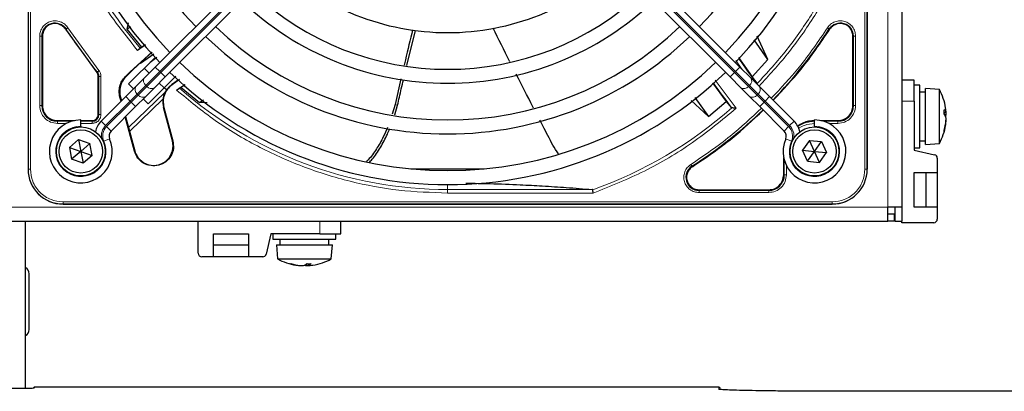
# Paper-space layout 'Blatt3' of a CAD drawing. Header units: millimetres. Extents: x 5 to 418, y 2 to 292.
# Tile 44 of 75: x 93 to 117, y 215 to 224. Entities that reach past the tile are written whole.
import ezdxf

# ---------------------------------------------------------------- set-up
doc = ezdxf.new("R2010")
doc.units = ezdxf.units.MM

psp = doc.layouts.new('Blatt3')

# ---------------------------------------------------------------- linework, layer by layer
at = {"color": 7, "linetype": 'Continuous', "lineweight": 18}
for p, q in [((113.7471, 219.5309), (113.7471, 239.6976)), ((93.2441, 238.7892), (93.2441, 220.4392)), ((93.2939, 238.7892), (93.2939, 220.4392)), ((113.2003, 220.4392), (113.2003, 238.7892)), ((113.2501, 220.4392), (113.2501, 238.7892)), ((96.3798, 222.7704), (102.0317, 228.4224)), ((102.0553, 228.3988), (96.4033, 222.7469)), ((104.439, 228.3988), (110.0909, 222.7469)), ((110.1145, 222.7704), (104.4625, 228.4224)), ((93.5163, 221.956), (93.5163, 223.6162)), ((93.5663, 221.9559), (93.5663, 223.6163)), ((93.5813, 223.6163), (93.5663, 223.6163)), ((94.145, 223.7857), (94.1324, 223.7776)), ((94.1871, 223.8125), (94.9291, 222.7912)), ((112.3618, 223.7776), (112.3492, 223.7857)), ((112.913, 223.6163), (112.928, 223.6163)), ((112.928, 223.6163), (112.928, 221.9559)), ((112.9779, 223.6162), (112.9779, 221.956)), ((110.276, 222.821), (110.118, 223.0366)), ((94.8791, 222.7498), (94.8907, 222.7593)), ((94.913, 222.6551), (94.928, 222.6551)), ((94.928, 222.6551), (94.928, 221.7476)), ((94.9779, 222.6551), (94.9779, 221.7475)), ((95.681, 222.7514), (95.6742, 222.7602)), ((96.0464, 222.4371), (96.3798, 222.7704)), ((96.4033, 222.7469), (96.07, 222.4135)), ((96.2737, 222.8765), (96.3798, 222.7704)), ((96.4033, 222.7469), (96.3798, 222.7704)), ((96.4033, 222.7469), (96.5094, 222.6408)), ((110.0909, 222.7469), (109.9849, 222.6408)), ((110.0909, 222.7469), (110.1145, 222.7704)), ((110.0909, 222.7469), (110.4243, 222.4135)), ((110.2206, 222.8765), (110.1145, 222.7704)), ((110.4478, 222.4371), (110.1145, 222.7704)), ((95.5583, 222.6444), (95.5707, 222.6411)), ((95.841, 222.2317), (96.0464, 222.4371)), ((96.0464, 222.4371), (96.07, 222.4135)), ((96.6676, 222.4592), (96.6723, 222.4525)), ((109.6322, 222.5642), (110.1297, 221.8932)), ((110.4478, 222.4371), (110.4243, 222.4135)), ((110.6532, 222.2317), (110.4478, 222.4371)), ((95.6356, 221.433), (96.5032, 222.2708)), ((95.6744, 222.0651), (95.841, 222.2317)), ((95.8646, 222.2082), (95.6979, 222.0415)), ((95.8646, 222.2082), (95.841, 222.2317)), ((96.07, 222.4135), (95.8646, 222.2082)), ((110.4243, 222.4135), (110.6296, 222.2082)), ((110.6296, 222.2082), (110.6532, 222.2317)), ((110.6296, 222.2082), (110.7963, 222.0415)), ((110.8199, 222.0651), (110.6532, 222.2317)), ((93.5663, 221.9559), (93.5813, 221.9559)), ((95.0891, 221.4798), (95.6744, 222.0651)), ((95.6979, 222.0415), (95.1127, 221.4563)), ((95.4413, 222.1582), (95.429, 222.1615)), ((95.5683, 222.1711), (95.6744, 222.0651)), ((95.6744, 222.0651), (95.6979, 222.0415)), ((95.6979, 222.0415), (95.804, 221.9354)), ((101.9943, 221.9861), (102.0522, 221.9679)), ((110.7963, 222.0415), (110.6902, 221.9354)), ((110.8199, 222.0651), (110.7963, 222.0415)), ((110.7963, 222.0415), (111.3815, 221.4563)), ((110.9259, 222.1711), (110.8199, 222.0651)), ((111.4051, 221.4798), (110.8199, 222.0651)), ((112.913, 221.9559), (112.928, 221.9559)), ((114.3771, 222.0642), (114.0805, 222.0642)), ((94.913, 221.7476), (94.928, 221.7476)), ((96.4678, 221.9123), (96.4785, 221.9151)), ((93.9388, 221.5984), (93.9388, 221.5834)), ((94.2842, 221.5834), (93.9388, 221.5834)), ((94.1585, 221.5335), (93.9389, 221.5335)), ((94.7638, 221.5834), (94.4971, 221.5834)), ((94.7638, 221.5335), (94.4971, 221.5335)), ((94.7638, 221.5984), (94.7638, 221.5834)), ((94.9831, 221.5859), (95.0891, 221.4798)), ((111.5112, 221.5859), (111.4051, 221.4798)), ((112.5555, 221.5834), (112.21, 221.5834)), ((112.5554, 221.5335), (112.3357, 221.5335)), ((112.5555, 221.5984), (112.5555, 221.5834)), ((95.1127, 221.4563), (95.2188, 221.3502)), ((111.3815, 221.4563), (111.2755, 221.3502)), ((95.0466, 221.1052), (95.184, 221.1654)), ((96.6811, 221.1161), (96.6918, 221.1189)), ((111.4476, 221.1052), (111.3103, 221.1654)), ((95.7849, 220.8759), (95.7742, 220.8731)), ((111.278, 220.6514), (111.278, 220.3059)), ((93.2388, 220.4392), (93.2441, 220.4392)), ((93.2441, 220.4392), (93.2939, 220.4392)), ((109.0757, 220.5122), (109.0838, 220.4995)), ((111.263, 220.3059), (111.278, 220.3059)), ((111.3279, 220.5257), (111.3279, 220.306)), ((113.2003, 220.4392), (113.2501, 220.4392)), ((113.2555, 220.4392), (113.2501, 220.4392)), ((103.2471, 220.0726), (103.2471, 219.9546)), ((106.6917, 219.9546), (103.2471, 219.9546)), ((103.2471, 219.8716), (103.2471, 219.9546)), ((106.7205, 219.8716), (103.2471, 219.8716)), ((109.2451, 219.9484), (109.2451, 219.9334)), ((110.9055, 219.9334), (109.2451, 219.9334)), ((110.9054, 219.8835), (109.2452, 219.8835)), ((110.9055, 219.9484), (110.9055, 219.9334)), ((94.0721, 219.6611), (112.4221, 219.6611)), ((94.0721, 219.6611), (94.0721, 219.6113)), ((94.0721, 219.6113), (112.4221, 219.6113)), ((94.0721, 219.6113), (94.0721, 219.6059)), ((112.4221, 219.6611), (112.4221, 219.6113)), ((112.4221, 219.6113), (112.4221, 219.6059)), ((71.9138, 219.5309), (113.7471, 219.5309)), ((100.1971, 218.9009), (100.1971, 219.1976)), ((93.4002, 215.2441), (93.3805, 215.2243)), ((109.7155, 215.1923), (109.7155, 215.2441))]:
    psp.add_line(p, q, dxfattribs=at)
at = {"color": 7, "linetype": 'Continuous', "lineweight": 25}
for p, q in [((114.0805, 239.6976), (114.0805, 219.5309)), ((93.2388, 238.7892), (93.2388, 220.4392)), ((113.2555, 238.7892), (113.2555, 220.4392)), ((93.2388, 228.9094), (93.2388, 220.4392)), ((113.2555, 220.4392), (113.2555, 228.9094)), ((101.9256, 228.5285), (96.2737, 222.8765)), ((104.5686, 228.5285), (110.2206, 222.8765)), ((96.5094, 222.6408), (102.1613, 228.2928)), ((109.9849, 222.6408), (104.3329, 228.2928)), ((95.6225, 223.9275), (95.5961, 223.7818)), ((95.5961, 223.7818), (95.6848, 223.845)), ((93.5813, 223.6163), (93.5813, 221.9559)), ((94.1324, 223.7776), (94.8791, 222.7498)), ((95.5961, 223.7818), (95.9425, 223.3534)), ((102.2769, 222.9161), (102.4775, 223.7513)), ((110.888, 223.0604), (110.6296, 223.6165)), ((112.913, 221.9559), (112.913, 223.6163)), ((96.0373, 223.41), (95.8488, 223.2751)), ((95.9425, 223.3534), (96.0316, 223.4167)), ((110.888, 223.0604), (110.5573, 223.5287)), ((95.6742, 222.7602), (96.1913, 223.2355)), ((96.1979, 223.2282), (95.9077, 222.9702)), ((95.9425, 223.3534), (95.9155, 223.3249)), ((96.2361, 223.1862), (95.919, 222.9578)), ((95.6339, 222.4725), (96.2686, 223.1071)), ((95.908, 222.9699), (95.681, 222.7514)), ((95.919, 222.9578), (95.9077, 222.9702)), ((96.3124, 223.104), (96.1504, 222.9889)), ((110.1817, 223.1038), (110.5111, 222.645)), ((110.5111, 222.645), (110.888, 223.0604)), ((94.913, 221.7476), (94.913, 222.6551)), ((95.6742, 222.7602), (95.5583, 222.6444)), ((95.5707, 222.6411), (95.681, 222.7514)), ((96.0111, 222.8496), (96.1289, 222.7317)), ((96.2737, 222.8765), (96.0154, 222.6182)), ((96.7611, 222.6569), (96.4864, 222.3822)), ((110.2206, 222.8765), (110.4789, 222.6182)), ((95.7518, 222.3546), (95.6339, 222.4725)), ((96.0154, 222.6182), (95.81, 222.4128)), ((96.2511, 222.3825), (96.5094, 222.6408)), ((96.3646, 222.496), (96.4825, 222.3782)), ((96.849, 222.5759), (96.6723, 222.4525)), ((96.7819, 222.3259), (96.9771, 222.4616)), ((96.9838, 222.4557), (96.8915, 222.392)), ((102.1343, 222.5926), (101.9943, 221.9861)), ((109.5643, 222.5032), (109.8927, 222.053)), ((110.2432, 222.3825), (109.9849, 222.6408)), ((110.4789, 222.6182), (110.6843, 222.4128)), ((110.6196, 222.4893), (110.5111, 222.645)), ((114.3771, 222.5642), (114.0805, 222.5642)), ((114.3771, 222.0642), (114.3771, 222.5642)), ((114.5105, 222.4476), (114.3771, 222.4476)), ((114.5105, 220.9476), (114.5105, 222.4476)), ((95.81, 222.4128), (95.5683, 222.1711)), ((96.0457, 222.1771), (96.2511, 222.3825)), ((96.4864, 222.3822), (96.1053, 222.0011)), ((96.5422, 222.3304), (96.4864, 222.3822)), ((96.5395, 222.3329), (96.5032, 222.2708)), ((96.8915, 222.392), (96.8527, 222.374)), ((96.8915, 222.392), (97.3317, 222.0272)), ((110.4486, 222.1771), (110.2432, 222.3825)), ((110.6843, 222.4128), (110.9259, 222.1711)), ((114.6438, 222.2809), (114.5105, 222.2809)), ((114.9771, 222.3392), (114.6438, 222.3642)), ((114.6438, 221.0309), (114.6438, 222.3642)), ((114.9771, 221.0559), (114.9771, 222.3392)), ((95.5683, 222.1711), (94.9831, 221.5859)), ((95.4564, 222.0592), (95.429, 222.1615)), ((95.4413, 222.1582), (95.4654, 222.0682)), ((96.4543, 222.1077), (95.6603, 221.341)), ((95.804, 221.9354), (96.0457, 222.1771)), ((96.1053, 222.0011), (95.9875, 222.1189)), ((97.3317, 222.0272), (97.4267, 222.0912)), ((97.5134, 222.0249), (97.3317, 222.0272)), ((101.9944, 221.9861), (101.9245, 221.7518)), ((101.9853, 221.7401), (102.0522, 221.9679)), ((109.0552, 222.0817), (109.4694, 221.701)), ((109.1413, 222.1488), (109.4694, 221.701)), ((109.4694, 221.701), (109.8927, 222.053)), ((109.8927, 222.053), (110.0115, 221.9096)), ((110.6902, 221.9354), (110.4486, 222.1771)), ((110.9259, 222.1711), (111.5112, 221.5859)), ((114.3771, 222.0642), (114.3771, 220.8976)), ((95.2188, 221.3502), (95.804, 221.9354)), ((96.6811, 221.1161), (96.4678, 221.9123)), ((96.4785, 221.9151), (96.6918, 221.1189)), ((110.0115, 221.9096), (110.0257, 221.9029)), ((111.2755, 221.3502), (110.6902, 221.9354)), ((115.0916, 221.7852), (115.1343, 221.7967)), ((115.0999, 221.7452), (115.1367, 221.7502)), ((115.1172, 221.7164), (115.1343, 221.7205)), ((115.1337, 221.7966), (115.1343, 221.7965)), ((93.9388, 221.5984), (94.3437, 221.5984)), ((94.4971, 221.4642), (94.4971, 221.6142)), ((94.4971, 221.5984), (94.7638, 221.5984)), ((95.7742, 220.8731), (95.556, 221.6874)), ((95.565, 221.6964), (95.6356, 221.433)), ((111.9971, 221.4642), (111.9971, 221.6142)), ((112.1506, 221.5984), (112.5555, 221.5984)), ((115.13, 221.56), (115.1343, 221.5594)), ((115.134, 221.5959), (115.1367, 221.5952)), ((115.1343, 221.5984), (115.1343, 221.5984)), ((94.4971, 221.4642), (94.4971, 221.4476)), ((95.6356, 221.433), (95.7849, 220.8759)), ((111.9971, 221.4642), (111.9971, 221.4476)), ((94.4431, 221.1478), (94.2245, 220.9593)), ((94.4431, 221.1478), (94.7157, 221.0528)), ((94.4431, 221.1478), (94.4971, 220.8642)), ((94.7157, 221.0528), (94.4971, 220.8642)), ((94.7697, 220.7692), (94.7157, 221.0528)), ((111.878, 221.1272), (111.7098, 220.8926)), ((111.878, 221.1272), (112.1653, 221.0989)), ((111.9971, 220.8642), (111.878, 221.1272)), ((111.9971, 220.8642), (112.1653, 221.0989)), ((112.1653, 221.0989), (112.2844, 220.8359)), ((114.5105, 221.1142), (114.6438, 221.1142)), ((114.6438, 221.0309), (114.9771, 221.0559)), ((94.2245, 220.9593), (94.2785, 220.6757)), ((94.2245, 220.9593), (94.4971, 220.8642)), ((94.4971, 220.8642), (94.2785, 220.6757)), ((94.4971, 220.8642), (94.7697, 220.7692)), ((94.4971, 220.8642), (94.5511, 220.5807)), ((111.829, 220.6296), (111.7098, 220.8926)), ((111.7098, 220.8926), (111.9971, 220.8642)), ((111.829, 220.6296), (111.9971, 220.8642)), ((111.9971, 220.8642), (112.2844, 220.8359)), ((112.1162, 220.6013), (111.9971, 220.8642)), ((112.1162, 220.6013), (112.2844, 220.8359)), ((114.3771, 220.9476), (114.5105, 220.9476)), ((114.3771, 220.8976), (114.8625, 220.7855)), ((94.5511, 220.5807), (94.2785, 220.6757)), ((94.7697, 220.7692), (94.5511, 220.5807)), ((111.263, 220.3059), (111.263, 220.7108)), ((111.829, 220.6296), (112.1162, 220.6013)), ((114.9271, 220.7043), (114.9271, 220.3642)), ((102.3721, 220.4476), (104.1221, 220.4476)), ((114.3771, 219.5309), (114.3771, 220.3642)), ((114.3771, 220.3642), (114.9271, 220.3642)), ((114.6521, 220.3642), (114.6521, 219.5309)), ((114.9271, 220.3642), (114.9271, 219.5309)), ((109.2451, 219.9484), (110.9055, 219.9484)), ((94.0721, 219.6059), (112.4221, 219.6059)), ((94.0721, 219.6059), (102.5422, 219.6059)), ((114.0805, 219.5309), (113.7471, 219.5309)), ((113.7471, 219.1976), (113.7471, 219.5309)), ((113.9138, 219.5309), (113.9138, 219.1976)), ((114.0805, 219.5309), (114.0805, 219.1976)), ((114.9271, 219.5309), (114.3771, 219.5309)), ((114.9271, 219.5309), (114.9271, 219.2476)), ((71.9138, 219.1976), (113.7471, 219.1976)), ((93.1805, 215.217), (93.1805, 219.1976)), ((97.2971, 218.4342), (97.2971, 219.1976)), ((100.6971, 218.9009), (100.6971, 219.1976)), ((113.8971, 219.3642), (113.7471, 219.3642)), ((113.8971, 219.1976), (113.7471, 219.1976)), ((113.8971, 219.3642), (113.8971, 219.1976)), ((113.9138, 219.1976), (114.0805, 219.1976)), ((114.0805, 219.1642), (114.0805, 219.1976)), ((114.8438, 219.1642), (114.0805, 219.1642)), ((97.6638, 218.9009), (98.4971, 218.9009)), ((97.6638, 218.3509), (97.6638, 218.9009)), ((98.4971, 218.9009), (98.4971, 218.3509)), ((99.0305, 218.9009), (98.9184, 218.4155)), ((100.1971, 218.9009), (99.0305, 218.9009)), ((99.0805, 218.9009), (99.0805, 218.7676)), ((100.1971, 218.9009), (100.6971, 218.9009)), ((100.5805, 218.7676), (100.5805, 218.9009)), ((99.0805, 218.7676), (100.5805, 218.7676)), ((99.2471, 218.7676), (99.2471, 218.6342)), ((100.4138, 218.6342), (100.4138, 218.7676)), ((98.4971, 218.6259), (97.6638, 218.6259)), ((99.1638, 218.6342), (99.1888, 218.3009)), ((99.1638, 218.6342), (100.4971, 218.6342)), ((100.4721, 218.3009), (100.4971, 218.6342)), ((97.6638, 218.3509), (97.3805, 218.3509)), ((98.4971, 218.3509), (97.6638, 218.3509)), ((98.8372, 218.3509), (98.4971, 218.3509)), ((99.1888, 218.3009), (100.4721, 218.3009)), ((99.6928, 218.1481), (99.6923, 218.1437)), ((99.7288, 218.144), (99.7281, 218.1413)), ((99.7313, 218.1438), (99.7313, 218.1437)), ((99.8493, 218.1608), (99.8534, 218.1437)), ((99.8781, 218.1781), (99.883, 218.1413)), ((99.9181, 218.1864), (99.9296, 218.1437)), ((99.9294, 218.1444), (99.9294, 218.1437)), ((93.2638, 216.6142), (93.2638, 217.9476)), ((93.3767, 215.2343), (93.3644, 215.222)), ((109.7155, 215.2441), (93.4002, 215.2441)), ((117.7471, 215.1423), (112.5805, 215.1423))]:
    psp.add_line(p, q, dxfattribs=at)
for centre, radius in [((94.4971, 220.8642), 0.5833), ((94.4971, 220.8642), 0.5167), ((111.9971, 220.8642), 0.5833), ((111.9971, 220.8642), 0.5167)]:
    psp.add_circle(centre, radius, dxfattribs=at)
for centre, radius, start, end in [((103.2471, 229.6142), 9.5417, 136.00085, 223.99915), ((103.2471, 229.6142), 9.5417, 316.00085, 43.99915), ((103.2471, 229.6142), 9.2083, 136.03708, 223.96292), ((103.2471, 229.6142), 9.2083, 316.03708, 43.96292), ((103.2471, 229.6142), 8.3333, 136.14599, 223.85401), ((103.2471, 229.6142), 8.3333, 316.14599, 43.85401), ((103.2471, 229.6142), 5.9167, 226.61418, 270), ((103.2471, 229.6142), 5.9167, 270, 313.38582), ((103.2471, 229.6142), 6.7917, 226.40617, 313.59383), ((103.2471, 229.6142), 7.125, 226.34037, 270), ((103.2471, 229.6142), 7.125, 270, 313.65963), ((103.2471, 229.6142), 8, 226.19375, 313.80625), ((103.2471, 229.6142), 8.3333, 226.14599, 270), ((103.2471, 229.6142), 8.3333, 270, 313.85401), ((103.2471, 229.6142), 10.8083, 315.88355, 327.36633), ((103.2471, 229.6142), 9.2083, 226.03708, 313.96292), ((123.2051, 232.1085), 15.8406, 214.77699, 217.39093), ((94.7638, 222.6551), 0.1642, 0, 39.36295), ((103.2471, 229.6142), 9.5417, 226.00085, 270), ((103.2471, 229.6142), 9.5417, 270, 313.99915), ((105.7414, 209.6562), 15.6923, 124.65785, 125.32623), ((123.2051, 232.1085), 16.676, 215.2521, 217.70462), ((96.9614, 222.0446), 0.5111, 153.72308, 195), ((113.8083, 221.6976), 1.3333, 8.73727, 28.76707), ((93.9388, 221.9559), 0.3725, 180, 270), ((112.5555, 221.9559), 0.3725, 270, 360), ((94.7638, 221.7476), 0.1642, 270, 0), ((103.2471, 229.6142), 10.8083, 302.63367, 314.11645), ((115.0056, 221.7514), 0.1365, 19.41494, 51.3292), ((113.8407, 221.808), 1.2511, 357.71111, 2.28889), ((114.8822, 221.5962), 0.264, 17.2715, 37.78184), ((113.9534, 221.7199), 1.1866, 5.60237, 8.73507), ((114.9441, 221.7747), 0.1978, 337.04821, 344.10499), ((114.3376, 221.7643), 0.7999, 2.55242, 5.12554), ((115.1231, 221.8077), 0.0157, 315.6924, 330.35912), ((113.7877, 221.7035), 1.3498, 1.98267, 3.95399), ((114.5741, 221.7809), 0.5635, 353.84618, 356.86728), ((94.4971, 220.8642), 0.75, 90, 23.67631), ((95.3366, 221.2324), 0.5, 135, 168.57952), ((111.9971, 220.8642), 0.75, 156.32369, 90), ((111.1576, 221.2324), 0.5, 11.42049, 45), ((112.0055, 220.8559), 0.7275, 90, 123.67329), ((113.8083, 221.6976), 1.3333, 331.23293, 351.26273), ((113.8586, 221.7228), 1.2818, 344.02973, 354.44204), ((113.9698, 221.6729), 1.17, 343.36501, 354.43121), ((114.5741, 221.6142), 0.5635, 3.13272, 6.15382), ((113.7877, 221.6917), 1.3498, 356.04601, 358.01733), ((115.1231, 221.5875), 0.0157, 29.64088, 44.3076), ((114.3376, 221.6309), 0.7999, 354.87446, 357.44758), ((95.3366, 221.2324), 0.1667, 135, 203.67631), ((111.1576, 221.2324), 0.1667, 336.32369, 45), ((114.9622, 221.3541), 0.1296, 352.88684, 7.11316), ((96.233, 220.996), 0.4639, 195.00055, 15.00057), ((114.8438, 220.7043), 0.0833, 0, 77), ((94.0721, 220.4392), 0.8333, 180, 270), ((109.2451, 220.2476), 0.3142, 122.63367, 270), ((110.9055, 220.3059), 0.3725, 270, 360), ((112.4221, 220.4392), 0.8333, 270, 0), ((114.8438, 219.2476), 0.0833, 270, 360), ((97.3805, 218.4342), 0.0833, 180, 270), ((98.8372, 218.4342), 0.0833, 270, 347), ((99.8305, 219.4697), 1.3333, 241.23293, 261.26273), ((99.8305, 219.4697), 1.3333, 278.73727, 298.76707), ((93.0971, 217.9476), 0.1667, 0, 60), ((99.4869, 218.3158), 0.1296, 262.88684, 277.11316), ((99.8058, 219.3082), 1.17, 253.36501, 264.43121), ((99.8557, 219.4195), 1.2818, 254.02973, 264.44204), ((99.7637, 218.9404), 0.7999, 264.87446, 267.44758), ((99.7204, 218.1549), 0.0157, 299.64088, 314.3076), ((99.8246, 219.4904), 1.3498, 266.04601, 268.01733), ((99.7471, 218.704), 0.5635, 273.13272, 276.15382), ((99.7291, 218.3958), 0.264, 287.2715, 307.78184), ((99.9076, 218.3339), 0.1978, 247.04821, 254.10499), ((99.9138, 218.704), 0.5635, 263.84618, 266.86728), ((99.8363, 219.4904), 1.3498, 271.98267, 273.95399), ((99.9408, 219.4373), 1.2511, 267.71111, 272.28889), ((99.8842, 218.2725), 0.1365, 289.41494, 321.3292), ((99.9405, 218.1549), 0.0157, 225.6924, 240.35912), ((99.8972, 218.9404), 0.7999, 272.55242, 275.12554), ((99.8528, 219.3247), 1.1866, 275.60237, 278.73507), ((93.0971, 216.6142), 0.1667, 300, 0), ((93.4002, 215.2108), 0.0333, 90, 135)]:
    psp.add_arc(centre, radius, start, end, dxfattribs=at)
at = {"color": 7, "linetype": 'Continuous', "lineweight": 18}
for centre, radius, start, end in [((103.2471, 229.6142), 9.6597, 180, 220.62439), ((93.8805, 223.6163), 0.3142, 32.63367, 180), ((112.6138, 223.6163), 0.3142, 0, 147.36633), ((103.2471, 229.6142), 10.8083, 212.63367, 219.36295), ((96.1269, 222.5441), 0.1339, 146.42175, 233.04947), ((110.3673, 222.5441), 0.1339, 306.95053, 33.57825), ((95.9215, 222.3388), 0.1339, 146.42175, 233.04947), ((95.9716, 222.2887), 0.1339, 216.95053, 303.57825), ((96.177, 222.494), 0.1339, 216.95053, 303.57825), ((103.2471, 229.6142), 9.6597, 228.54968, 270), ((110.3172, 222.494), 0.1339, 236.42175, 323.04947), ((110.5226, 222.2887), 0.1339, 236.42175, 323.04947), ((110.5727, 222.3388), 0.1339, 306.95053, 33.57825), ((103.2471, 229.6142), 10.2672, 289.69498, 311.31692), ((95.3366, 221.2324), 0.35, 135, 189.63709), ((111.1576, 221.2324), 0.35, 350.36292, 45), ((94.4971, 220.8642), 0.6, 90, 23.67631), ((95.3366, 221.2324), 0.3167, 135, 203.67631), ((111.1576, 221.2324), 0.3167, 336.32369, 45), ((111.9971, 220.8642), 0.6, 156.32369, 90), ((94.0721, 220.4392), 0.828, 180, 270), ((112.4221, 220.4392), 0.828, 270, 0), ((93.4002, 215.2108), 0.0333, 89.98044, 134.99849)]:
    psp.add_arc(centre, radius, start, end, dxfattribs=at)
at = {"color": 7, "linetype": 'Continuous', "lineweight": 25}
for centre, major_axis, ratio, start_param, end_param in [((92.8471, 215.2243), (0.5333, 0), 0.0174551, 4.712389, 6.2826311), ((109.7155, 215.2108), (0.0238, 0.0238), 0.9826973, 5.5588737, 7.0773101), ((109.7489, 215.2108), (-0.0017, 0.0333), 0.0009121, 4.7123412, 4.7821544)]:
    psp.add_ellipse(centre, major_axis=major_axis, ratio=ratio, start_param=start_param, end_param=end_param, dxfattribs=at)
at = {"color": 7, "linetype": 'Continuous', "lineweight": 18}
for points, knots in [([(95.8488, 223.2751), (95.6111, 223.5722), (95.1337, 224.1692), (94.5548, 225.1671), (94.087, 226.2266), (93.7529, 227.3354), (93.5431, 228.4699), (93.5173, 229.2339), (93.5045, 229.6142)], [0, 0, 0, 0, 0.1653003, 0.3320617, 0.5, 0.6679268, 0.834694, 1, 1, 1, 1]), ([(112.9077, 226.1374), (112.7745, 225.7999), (112.5082, 225.1249), (111.9744, 224.1747), (111.3564, 223.277), (110.8677, 222.7406), (110.6234, 222.4724)], [0, 0, 0, 0, 0.25, 0.5, 0.75, 1, 1, 1, 1]), ([(112.9794, 226.1119), (112.8428, 225.7661), (112.5688, 225.0725), (112.0163, 224.0969), (111.3934, 223.1999), (110.9072, 222.6738), (110.6748, 222.4223)], [0, 0, 0, 0, 0.2542646, 0.5100216, 0.7657785, 1, 1, 1, 1]), ([(93.5163, 223.6162), (93.5198, 223.6542), (93.5269, 223.7322), (93.5842, 223.8386), (93.6702, 223.9213), (93.7765, 223.9714), (93.8931, 223.9866), (94.0101, 223.9632), (94.1157, 223.9045), (94.1637, 223.8427), (94.1871, 223.8125)], [0, 0, 0, 0, 0.1217123, 0.2499997, 0.3782871, 0.4999994, 0.6217118, 0.7499997, 0.8782875, 1, 1, 1, 1]), ([(112.3071, 223.8126), (112.3305, 223.8427), (112.3786, 223.9045), (112.4841, 223.9632), (112.6012, 223.9866), (112.7177, 223.9714), (112.824, 223.9213), (112.9101, 223.8386), (112.9673, 223.7322), (112.9744, 223.6542), (112.9779, 223.6162)], [0, 0, 0, 0, 0.1217127, 0.2499999, 0.378287, 0.4999997, 0.6217125, 0.7499999, 0.8782872, 1, 1, 1, 1]), ([(110.9659, 222.1311), (111.1943, 222.3733), (111.6878, 222.8964), (112.0907, 223.4924), (112.3071, 223.8126)], [0, 0, 0, 0, 0.4628256, 1, 1, 1, 1]), ([(112.3071, 223.8126), (112.3125, 223.8091), (112.3231, 223.8023), (112.3368, 223.7936), (112.3466, 223.7873), (112.3483, 223.7862), (112.3492, 223.7857)], [0, 0, 0, 0, 0.25, 0.5, 0.75, 1, 1, 1, 1]), ([(94.9291, 222.7912), (94.9242, 222.7872), (94.9145, 222.7791), (94.902, 222.7688), (94.8931, 222.7613), (94.8915, 222.7599), (94.8907, 222.7593)], [0, 0, 0, 0, 0.2500006, 0.5000007, 0.7500004, 1, 1, 1, 1]), ([(103.2471, 219.8716), (102.8577, 219.8851), (102.0754, 219.9121), (100.9142, 220.132), (99.7806, 220.4824), (98.7, 220.9726), (97.6854, 221.5786), (97.0821, 222.0775), (96.7819, 222.3259)], [0, 0, 0, 0, 0.1652331, 0.3319994, 0.5, 0.6679894, 0.8347613, 1, 1, 1, 1]), ([(112.9779, 221.956), (112.9716, 221.9006), (112.9589, 221.7899), (112.8612, 221.6502), (112.7215, 221.5525), (112.6108, 221.5398), (112.5554, 221.5335)], [0, 0, 0, 0, 0.2499997, 0.4999995, 0.7499997, 1, 1, 1, 1]), ([(94.9779, 221.7475), (94.975, 221.7206), (94.9706, 221.6791), (94.9439, 221.6292), (94.9163, 221.5951), (94.8822, 221.5674), (94.8323, 221.5408), (94.7907, 221.5363), (94.7638, 221.5335)], [0, 0, 0, 0, 0.2394455, 0.3695894, 0.4999999, 0.6301439, 0.7605545, 1, 1, 1, 1]), ([(110.1297, 221.8932), (109.7879, 221.6113), (109.1039, 221.0472), (107.9549, 220.3659), (107.1318, 220.0363), (106.7205, 219.8716)], [0, 0, 0, 0, 0.33321248, 0.66677731, 1, 1, 1, 1]), ([(109.0488, 220.5543), (109.369, 220.7707), (109.9649, 221.1736), (110.4881, 221.6671), (110.7302, 221.8954)], [0, 0, 0, 0, 0.5371744, 1, 1, 1, 1]), ([(112.0054, 221.5335), (111.921, 221.5235), (111.791, 221.5081), (111.6656, 221.4488), (111.6264, 221.4164), (111.6224, 221.413)], [0, 0, 0, 0, 0.6247077, 0.9609985, 1, 1, 1, 1]), ([(109.2452, 219.8835), (109.2072, 219.8869), (109.1292, 219.8941), (109.0228, 219.9513), (108.9401, 220.0373), (108.8899, 220.1436), (108.8748, 220.2602), (108.8981, 220.3772), (108.9568, 220.4828), (109.0187, 220.5308), (109.0488, 220.5543)], [0, 0, 0, 0, 0.1217126, 0.25, 0.3782874, 0.5, 0.6217126, 0.75, 0.8782874, 1, 1, 1, 1]), ([(109.0757, 220.5122), (109.0751, 220.513), (109.074, 220.5148), (109.0677, 220.5246), (109.059, 220.5382), (109.0522, 220.5489), (109.0488, 220.5543)], [0, 0, 0, 0, 0.25, 0.5, 0.75, 1, 1, 1, 1]), ([(93.2939, 220.4392), (93.3043, 220.3414), (93.3203, 220.1908), (93.4174, 220.0096), (93.5178, 219.8849), (93.6425, 219.7845), (93.8236, 219.6875), (93.9742, 219.6715), (94.0721, 219.6611)], [0, 0, 0, 0, 0.2394568, 0.3683607, 0.5, 0.6316393, 0.7605432, 1, 1, 1, 1]), ([(111.3279, 220.306), (111.3216, 220.2507), (111.3089, 220.1399), (111.2112, 220.0002), (111.0715, 219.9025), (110.9608, 219.8898), (110.9054, 219.8835)], [0, 0, 0, 0, 0.2499998, 0.4999995, 0.7499998, 1, 1, 1, 1]), ([(112.4221, 219.6611), (112.52, 219.6715), (112.6706, 219.6875), (112.8518, 219.7845), (112.9764, 219.8849), (113.0769, 220.0096), (113.1739, 220.1908), (113.1899, 220.3414), (113.2003, 220.4392)], [0, 0, 0, 0, 0.2394568, 0.3683607, 0.5, 0.6316393, 0.7605432, 1, 1, 1, 1]), ([(110.9054, 219.8835), (110.9054, 219.8898), (110.9054, 219.9025), (110.9054, 219.9186), (110.9054, 219.9303), (110.9055, 219.9324), (110.9055, 219.9334)], [0, 0, 0, 0, 0.2499974, 0.4999983, 0.7499991, 1, 1, 1, 1]), ([(93.3765, 215.224), (93.3766, 215.2241), (93.3779, 215.2243), (93.3792, 215.2243), (93.3805, 215.2243)], [0, 0, 0, 0, 0.0955481, 1, 1, 1, 1])]:
    psp.add_open_spline(points, degree=3, knots=knots, dxfattribs=at)
at = {"color": 7, "linetype": 'Continuous', "lineweight": 25}
for points in [[(93.8805, 223.9155), (93.8412, 223.911), (93.7628, 223.902), (93.6639, 223.8328), (93.5947, 223.7339), (93.5858, 223.6555), (93.5813, 223.6163)], [(94.1324, 223.7776), (94.1174, 223.7977), (94.0875, 223.8378), (94.0254, 223.8812), (93.9554, 223.91), (93.9054, 223.9137), (93.8805, 223.9155)], [(112.6138, 223.9155), (112.5888, 223.9137), (112.5389, 223.91), (112.4689, 223.8812), (112.4068, 223.8378), (112.3768, 223.7977), (112.3618, 223.7776)], [(112.913, 223.6163), (112.9085, 223.6555), (112.8995, 223.7339), (112.8303, 223.8328), (112.7314, 223.902), (112.653, 223.911), (112.6138, 223.9155)], [(94.913, 222.6551), (94.9114, 222.6724), (94.9084, 222.7069), (94.8889, 222.7355), (94.8791, 222.7498)], [(96.6723, 222.4525), (96.6335, 222.4195), (96.5559, 222.3536), (96.4847, 222.2166), (96.452, 222.0656), (96.4697, 221.9653), (96.4785, 221.9151)], [(93.5813, 221.9559), (93.5866, 221.9091), (93.5974, 221.8154), (93.6801, 221.6972), (93.7982, 221.6145), (93.8919, 221.6038), (93.9388, 221.5984)], [(112.5555, 221.5984), (112.6023, 221.6038), (112.696, 221.6145), (112.8142, 221.6972), (112.8969, 221.8154), (112.9076, 221.9091), (112.913, 221.9559)], [(94.7638, 221.5984), (94.7833, 221.6006), (94.8224, 221.6051), (94.8718, 221.6396), (94.9063, 221.6889), (94.9107, 221.728), (94.913, 221.7476)], [(96.6918, 221.1189), (96.701, 221.057), (96.7194, 220.9332), (96.6542, 220.7521), (96.5299, 220.6094), (96.3591, 220.5252), (96.1692, 220.5127), (95.9902, 220.5742), (95.8431, 220.6985), (95.7972, 220.8149), (95.7742, 220.8731)], [(109.0838, 220.4995), (109.0584, 220.4797), (109.0076, 220.4401), (108.9602, 220.354), (108.9409, 220.2588), (108.953, 220.1621), (108.995, 220.074), (109.0626, 220.0043), (109.1489, 219.9574), (109.2131, 219.9514), (109.2451, 219.9484)], [(110.9055, 219.9484), (110.9523, 219.9538), (111.046, 219.9645), (111.1642, 220.0472), (111.2469, 220.1654), (111.2576, 220.2591), (111.263, 220.3059)]]:
    psp.add_open_spline(points, degree=3, dxfattribs=at)
at = {"color": 7, "linetype": 'Continuous', "lineweight": 18}
for points in [[(93.5163, 223.6162), (93.5227, 223.6162), (93.5353, 223.6162), (93.5515, 223.6162), (93.5632, 223.6162), (93.5652, 223.6163), (93.5663, 223.6163)], [(94.1871, 223.8125), (94.1818, 223.8091), (94.1711, 223.8023), (94.1575, 223.7936), (94.1477, 223.7873), (94.1459, 223.7862), (94.145, 223.7857)], [(112.9779, 223.6162), (112.9716, 223.6162), (112.9589, 223.6162), (112.9427, 223.6163), (112.9311, 223.6163), (112.929, 223.6163), (112.928, 223.6163)], [(94.9779, 222.6551), (94.9716, 222.6551), (94.9589, 222.6551), (94.9427, 222.6551), (94.9311, 222.6551), (94.929, 222.6551), (94.928, 222.6551)], [(94.9291, 222.7912), (94.9431, 222.7707), (94.9713, 222.7295), (94.9757, 222.6799), (94.9779, 222.6551)], [(93.9389, 221.5335), (93.8835, 221.5398), (93.7728, 221.5525), (93.6331, 221.6502), (93.5354, 221.7899), (93.5227, 221.9006), (93.5163, 221.956)], [(93.5663, 221.9559), (93.5652, 221.9559), (93.5632, 221.9559), (93.5515, 221.956), (93.5353, 221.956), (93.5227, 221.956), (93.5163, 221.956)], [(112.9779, 221.956), (112.9716, 221.956), (112.9589, 221.956), (112.9427, 221.956), (112.9311, 221.9559), (112.929, 221.9559), (112.928, 221.9559)], [(94.9779, 221.7475), (94.9716, 221.7476), (94.9589, 221.7476), (94.9427, 221.7476), (94.9311, 221.7476), (94.929, 221.7476), (94.928, 221.7476)], [(93.9389, 221.5335), (93.9389, 221.5398), (93.9389, 221.5525), (93.9388, 221.5686), (93.9388, 221.5803), (93.9388, 221.5824), (93.9388, 221.5834)], [(94.7638, 221.5335), (94.7638, 221.5398), (94.7638, 221.5525), (94.7638, 221.5686), (94.7638, 221.5803), (94.7638, 221.5824), (94.7638, 221.5834)], [(112.5554, 221.5335), (112.5554, 221.5398), (112.5554, 221.5525), (112.5554, 221.5686), (112.5554, 221.5803), (112.5555, 221.5824), (112.5555, 221.5834)], [(111.3279, 220.306), (111.3216, 220.306), (111.3089, 220.306), (111.2927, 220.306), (111.2811, 220.3059), (111.279, 220.3059), (111.278, 220.3059)], [(109.2452, 219.8835), (109.2452, 219.8898), (109.2451, 219.9025), (109.2451, 219.9186), (109.2451, 219.9303), (109.2451, 219.9324), (109.2451, 219.9334)]]:
    psp.add_open_spline(points, degree=3, dxfattribs=at)
at = {"color": 7, "linetype": 'Continuous', "lineweight": 25}
for points, knots in [([(102.4122, 223.7662), (102.3538, 223.5275), (102.2852, 223.2468), (102.2204, 222.9652), (102.2106, 222.9229)], [0, 0, 0, 0, 0.8500867, 1, 1, 1, 1]), ([(104.7281, 223.0082), (104.7272, 223.01), (104.5919, 223.2738), (104.463, 223.5408), (104.335, 223.806)], [0, 0, 0, 0, 0.0068377, 1, 1, 1, 1]), ([(111.0118, 222.0852), (111.2411, 222.3282), (111.7378, 222.8548), (112.1434, 223.4546), (112.3618, 223.7776)], [0, 0, 0, 0, 0.4615059, 1, 1, 1, 1]), ([(95.9155, 223.3249), (95.9139, 223.3235), (95.9109, 223.3209), (95.8954, 223.3092), (95.874, 223.2934), (95.8573, 223.2812), (95.8488, 223.2751)], [0, 0, 0, 0, 0.24703059, 0.4961199, 0.7474731, 1, 1, 1, 1]), ([(105.2987, 221.8955), (105.2928, 221.9068), (105.1527, 222.1754), (105.0154, 222.4455), (104.8839, 222.7042)], [0, 0, 0, 0, 0.0420154, 1, 1, 1, 1]), ([(95.429, 222.1615), (95.4207, 222.2045), (95.4041, 222.2905), (95.4243, 222.4215), (95.4723, 222.545), (95.5297, 222.6112), (95.5583, 222.6444)], [0, 0, 0, 0, 0.2499634, 0.4999972, 0.7499567, 1, 1, 1, 1]), ([(95.5707, 222.6411), (95.542, 222.6079), (95.4846, 222.5417), (95.4367, 222.4182), (95.4164, 222.2873), (95.433, 222.2012), (95.4413, 222.1582)], [0, 0, 0, 0, 0.2499634, 0.4999972, 0.7499567, 1, 1, 1, 1]), ([(96.5422, 222.3304), (96.5598, 222.3545), (96.5941, 222.4015), (96.6435, 222.4403), (96.6676, 222.4592)], [0, 0, 0, 0, 0.5129979, 1, 1, 1, 1]), ([(102.0522, 221.9679), (102.0818, 222.0969), (102.1284, 222.2994), (102.1772, 222.5014), (102.1949, 222.5748)], [0, 0, 0, 0, 0.6367629, 1, 1, 1, 1]), ([(96.8527, 222.374), (96.8508, 222.3729), (96.8471, 222.3708), (96.8303, 222.3595), (96.8078, 222.3441), (96.7905, 222.3319), (96.7819, 222.3259)], [0, 0, 0, 0, 0.2448343, 0.4943645, 0.7472903, 1, 1, 1, 1]), ([(109.0838, 220.4995), (109.4068, 220.718), (110.0066, 221.1236), (110.5331, 221.6203), (110.7761, 221.8495)], [0, 0, 0, 0, 0.5384941, 1, 1, 1, 1]), ([(110.1297, 221.8932), (110.1162, 221.8945), (110.0938, 221.8967), (110.064, 221.8991), (110.0412, 221.9014), (110.0307, 221.9024), (110.0257, 221.9029)], [0, 0, 0, 0, 0.336126, 0.560864, 0.79606, 1, 1, 1, 1]), ([(105.8885, 220.8038), (105.8446, 220.8738), (105.7092, 221.0895), (105.5764, 221.3644), (105.4731, 221.5613), (105.4497, 221.6059)], [0, 0, 0, 0, 0.2707742, 0.8345925, 1, 1, 1, 1]), ([(112.0055, 221.5984), (111.906, 221.591), (111.7548, 221.5797), (111.6364, 221.4891), (111.5959, 221.458)], [0, 0, 0, 0, 0.65753287, 1, 1, 1, 1]), ([(101.8091, 221.4355), (101.778, 221.3602), (101.7034, 221.1798), (101.5502, 220.9204), (101.413, 220.7201), (101.3204, 220.6346), (101.305, 220.6204)], [0, 0, 0, 0, 0.2460656, 0.5893915, 0.9319258, 1, 1, 1, 1]), ([(101.3708, 220.6014), (101.397, 220.6257), (101.5034, 220.7244), (101.6463, 220.9597), (101.7837, 221.2058), (101.8457, 221.3623), (101.863, 221.4059)], [0, 0, 0, 0, 0.1204996, 0.4887314, 0.8576904, 1, 1, 1, 1]), ([(103.6835, 220.1068), (103.8769, 220.1038), (104.3251, 220.0971), (104.934, 220.0729), (105.5364, 220.0409), (106.1134, 220.0025), (106.4898, 219.9713), (106.6917, 219.9546)], [0, 0, 0, 0, 0.1680284, 0.3892584, 0.56432, 0.7662363, 1, 1, 1, 1]), ([(106.7073, 219.9477), (106.707, 219.9486), (106.7062, 219.9504), (106.7017, 219.9532), (106.6958, 219.954), (106.6917, 219.9546)], [0, 0, 0, 0, 0.21552131, 0.44810908, 1, 1, 1, 1]), ([(106.7205, 219.8716), (106.7189, 219.8809), (106.7161, 219.897), (106.7123, 219.9189), (106.7093, 219.9364), (106.7079, 219.944), (106.7073, 219.9477)], [0, 0, 0, 0, 0.2931583, 0.502984, 0.7624143, 1, 1, 1, 1]), ([(112.5805, 215.1423), (112.4449, 215.1424), (112.1724, 215.1426), (111.7714, 215.1442), (111.3628, 215.1468), (110.9618, 215.1508), (110.5848, 215.1561), (110.2655, 215.1625), (110.0103, 215.1697), (109.8308, 215.1775), (109.7311, 215.1852), (109.7202, 215.1901), (109.7155, 215.1923)], [0, 0, 0, 0, 0.0903641, 0.1816687, 0.2729733, 0.3802799, 0.4875863, 0.5949841, 0.7023828, 0.8097585, 0.9171341, 1, 1, 1, 1])]:
    psp.add_open_spline(points, degree=3, knots=knots, dxfattribs=at)

doc.saveas('drawing.dxf')
